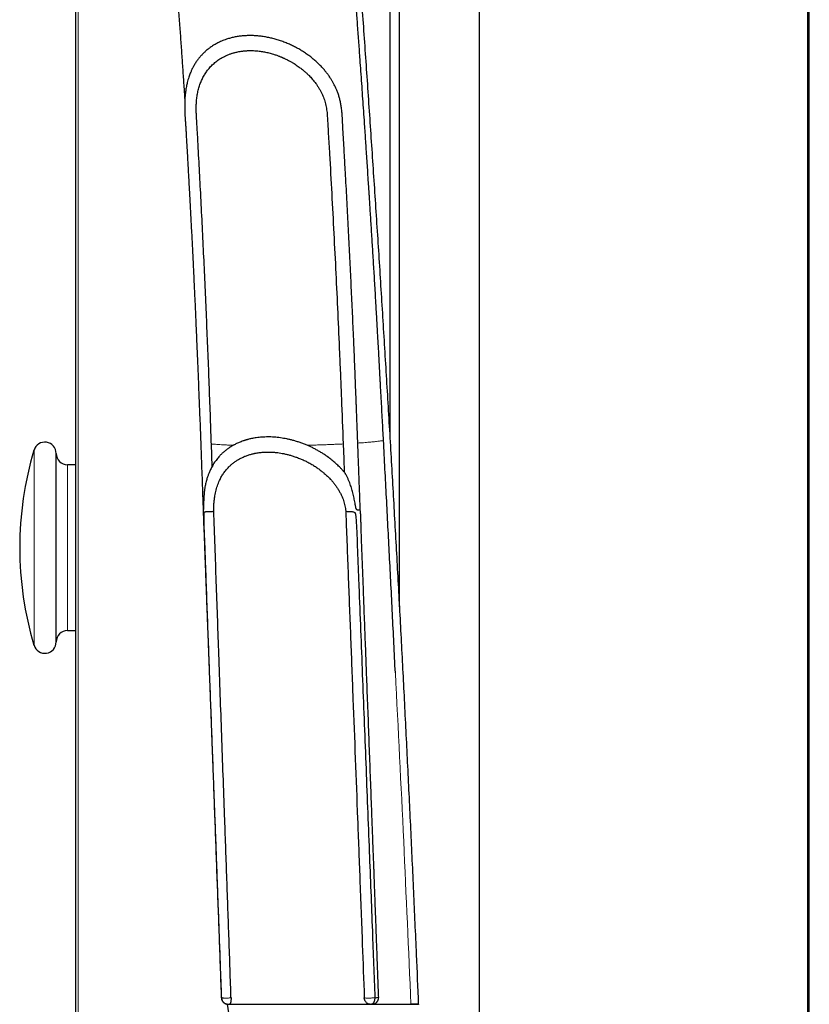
# Model space of a CAD drawing. Header units: millimetres. Extents: x 8 to 1339, y 12 to 1557.
# Tile 15 of 46: x 122 to 227, y 525 to 656. Entities that reach past the tile are written whole.
import ezdxf

# ---------------------------------------------------------------- set-up
doc = ezdxf.new("R2010")
doc.units = ezdxf.units.MM

msp = doc.modelspace()

# ---------------------------------------------------------------- linework, layer by layer
at = {"color": 7, "linetype": 'Continuous', "lineweight": 30}
for p, q in [((226.96, 444.89), (226.96, 1431.91)), ((227.16, 444.82), (227.16, 1431.98)), ((183.43, 522.33), (183.43, 1416.28)), ((172.82, 577.93), (172.82, 677.13)), ((171.55, 600.58), (171.55, 675.87)), ((129.83, 670.31), (129.83, 369.7)), ((127.26, 592), (127.26, 598.25)), ((129.83, 596.75), (128.76, 596.75)), ((127.26, 573.25), (127.26, 592)), ((128.76, 574.75), (129.83, 574.75)), ((149.2, 526.06), (149.2, 526.07)), ((149.85, 525.24), (149.85, 525.21)), ((149.92, 525.21), (150.12, 524.08)), ((169.53, 526.07), (169.53, 526.06)), ((170.03, 526.15), (170.03, 526.15))]:
    msp.add_line(p, q, dxfattribs=at)
at = {"color": 252, "linetype": 'Continuous', "lineweight": 0}
for p, q in [((130.19, 369.56), (130.19, 670.04)), ((124.32, 592.22), (124.32, 598.68)), ((128.76, 591.25), (128.76, 596.75)), ((124.32, 572.82), (124.32, 592.22)), ((128.76, 574.75), (128.76, 591.25))]:
    msp.add_line(p, q, dxfattribs=at)
at = {"color": 7, "linetype": 'Continuous', "lineweight": 30, "flags": 128}
for points in [[(147.95, 596.53), (147.85, 599.48), (147.85, 599.51)], [(165.33, 599.51), (165.4, 597.52), (165.47, 595.77)], [(149.92, 525.21), (149.92, 525.21), (149.93, 525.21), (149.95, 525.21), (149.99, 525.21), (150.03, 525.21), (150.09, 525.21), (150.17, 525.21), (150.25, 525.21), (150.35, 525.21), (150.46, 525.22), (150.58, 525.22), (150.71, 525.22), (150.85, 525.22), (151.01, 525.22), (151.17, 525.22), (151.35, 525.22), (151.54, 525.22), (151.74, 525.22), (151.95, 525.22), (152.17, 525.22), (152.4, 525.22), (152.65, 525.22), (152.9, 525.22), (153.16, 525.22), (153.43, 525.22), (153.71, 525.22), (153.99, 525.22), (154.29, 525.22), (154.59, 525.22), (154.91, 525.22), (155.23, 525.22), (155.55, 525.22), (155.89, 525.22), (156.23, 525.22), (156.57, 525.22), (156.93, 525.22), (157.28, 525.22), (157.65, 525.22), (158.01, 525.22), (158.39, 525.22), (158.76, 525.22), (159.14, 525.22), (159.53, 525.22), (159.92, 525.22), (160.31, 525.22), (160.7, 525.22), (161.09, 525.22), (161.49, 525.22), (161.88, 525.22), (162.28, 525.22), (162.68, 525.22), (163.07, 525.22), (163.47, 525.22), (163.87, 525.22), (164.26, 525.22), (164.66, 525.22), (165.05, 525.22), (165.44, 525.22), (165.82, 525.22), (166.21, 525.22), (166.58, 525.22), (166.96, 525.22), (167.33, 525.22), (167.7, 525.22), (168.06, 525.22), (168.42, 525.22), (168.77, 525.21), (169.09, 525.21)], [(169.11, 525.21), (169.11, 525.21), (169.45, 525.21), (169.78, 525.21), (170.11, 525.21), (170.42, 525.21), (170.73, 525.21), (171.03, 525.21), (171.33, 525.21), (171.61, 525.21), (171.89, 525.21), (172.16, 525.21), (172.41, 525.21), (172.66, 525.21), (172.9, 525.21), (173.13, 525.21), (173.35, 525.21), (173.55, 525.21), (173.75, 525.21), (173.94, 525.21), (174.11, 525.21), (174.27, 525.21)]]:
    msp.add_lwpolyline(points, dxfattribs=at)
at = {"color": 252, "linetype": 'Continuous', "lineweight": 0, "flags": 128}
msp.add_lwpolyline([(149.18, 526.08), (149.17, 526.08), (149.2, 526.06), (149.2, 526.06), (149.2, 526.06)], dxfattribs=at)
at = {"color": 7, "linetype": 'Continuous', "lineweight": 30}
for centre, radius, start, end in [((125.76, 598.25), 1.5, 0, 163.3003), ((167.42, 585.75), 45, 163.3003, 196.6997), ((128.76, 598.25), 1.5, 180, 270), ((128.76, 573.25), 1.5, 90, 180), ((125.76, 573.25), 1.5, 196.6997, 0), ((174.39, 418.32), 106.89, 89.5016, 90.0603)]:
    msp.add_arc(centre, radius, start, end, dxfattribs=at)
for points, knots in [([(175.34, 525.2), (175.25, 527.41), (175.04, 532.39), (174.69, 540.14), (174.31, 548.46), (173.91, 556.78), (173.5, 565.04), (173.08, 573.25), (172.64, 581.41), (172.19, 589.56), (171.72, 597.76), (171.24, 606), (170.73, 614.28), (170.22, 622.56), (169.68, 630.83), (169.14, 639.04), (168.58, 647.2), (168.02, 655.3), (167.46, 663.1), (167.08, 668.19), (166.91, 670.58)], [0, 0, 0, 0, 0.045235, 0.102227, 0.159225, 0.216226, 0.273232, 0.329223, 0.385217, 0.441213, 0.49721, 0.554227, 0.611243, 0.66826, 0.725275, 0.782289, 0.838283, 0.894274, 0.950262, 1, 1, 1, 1]), ([(170.68, 599.97), (170.65, 600.41), (170.61, 601.31), (170.53, 602.69), (170.46, 604.1), (170.38, 605.55), (170.32, 606.58), (170.29, 607.18), (170.28, 607.35), (170.27, 607.52), (170.26, 607.68), (170.25, 607.85), (170.24, 608.02), (170.22, 608.4), (170.19, 609.02), (170.14, 609.87), (170.1, 610.74), (170.05, 611.61), (170, 612.52), (169.94, 613.46), (169.89, 614.36), (169.85, 615.22), (169.8, 616.03), (169.75, 616.87), (169.7, 617.71), (169.64, 618.71), (169.58, 619.86), (169.5, 621.14), (169.43, 622.39), (169.35, 623.6), (169.28, 624.78), (169.21, 625.91), (169.14, 627.05), (169.07, 628.18), (169, 629.3), (168.93, 630.38), (168.87, 631.41), (168.82, 632.16), (168.79, 632.64), (168.77, 632.85), (168.76, 633.07), (168.75, 633.29), (168.73, 633.5), (168.72, 633.72), (168.7, 633.94), (168.66, 634.54), (168.58, 635.89), (168.44, 637.91), (168.29, 640.22), (168.15, 642.24), (168.03, 644.06), (167.91, 645.68), (167.8, 647.3), (167.69, 648.91), (167.56, 650.71), (167.41, 652.72), (167.28, 654.57), (167.19, 655.73), (167.16, 656.18), (167.15, 656.3), (167.14, 656.43), (167.13, 656.56), (167.12, 656.7), (167.11, 656.86), (167.08, 657.21), (167.04, 657.72), (166.99, 658.39), (166.94, 659.06), (166.89, 659.73), (166.84, 660.39), (166.79, 661.02), (166.75, 661.61), (166.71, 662.17), (166.67, 662.68), (166.63, 663.15), (166.6, 663.58), (166.57, 663.98), (166.54, 664.34), (166.52, 664.58), (166.51, 664.69)], [0, 0, 0, 0, 0.0205419, 0.0416859, 0.0634311, 0.0857764, 0.1083862, 0.1109603, 0.1135417, 0.1161305, 0.1187266, 0.1213299, 0.1239406, 0.1261954, 0.1391022, 0.1526554, 0.1655368, 0.1789512, 0.192898, 0.2073766, 0.2223862, 0.2345516, 0.2470441, 0.2601547, 0.2732004, 0.2860298, 0.3063968, 0.3261953, 0.3454265, 0.3640912, 0.3821904, 0.399725, 0.4166959, 0.4347138, 0.4520518, 0.4687109, 0.4846931, 0.5000012, 0.5033412, 0.506684, 0.5100294, 0.5133777, 0.5167286, 0.5200824, 0.523439, 0.5267984, 0.5479805, 0.5860903, 0.620421, 0.6550385, 0.679941, 0.7049898, 0.7301849, 0.7552793, 0.7796369, 0.8139983, 0.8486639, 0.865859, 0.8677937, 0.8697293, 0.8716658, 0.8736033, 0.8757541, 0.8784391, 0.8810998, 0.8919246, 0.9023277, 0.9123091, 0.9231397, 0.9334256, 0.9431668, 0.9523633, 0.9610149, 0.9691217, 0.9762661, 0.9829262, 0.9891019, 0.9947931, 1, 1, 1, 1]), ([(142.93, 664.25), (142.99, 663.53), (143.11, 662.01), (143.28, 659.7), (143.46, 657.33), (143.63, 655.05), (143.79, 652.85), (143.94, 650.73), (144.08, 648.64), (144.21, 646.76), (144.29, 645.57), (144.32, 645.07)], [0, 0, 0, 0, 0.113195, 0.238819, 0.362279, 0.483571, 0.595949, 0.706402, 0.814929, 0.92153, 1, 1, 1, 1]), ([(150.24, 653.29), (150.16, 653.26), (149.97, 653.21), (149.67, 653.11), (149.37, 652.99), (149.07, 652.87), (148.82, 652.74), (148.5, 652.58), (148.12, 652.37), (147.7, 652.08), (147.31, 651.79), (146.96, 651.48), (146.64, 651.16), (146.34, 650.83), (146.11, 650.54), (145.93, 650.3), (145.8, 650.11), (145.67, 649.91), (145.55, 649.7), (145.43, 649.49), (145.32, 649.28), (145.23, 649.08), (145.14, 648.89), (145.05, 648.67), (144.95, 648.41), (144.84, 648.12), (144.74, 647.79), (144.66, 647.48), (144.59, 647.18), (144.53, 646.89), (144.48, 646.61), (144.44, 646.34), (144.41, 646.1), (144.38, 645.88), (144.36, 645.68), (144.35, 645.5), (144.33, 645.32), (144.32, 645.13), (144.32, 644.92), (144.31, 644.68), (144.31, 644.42), (144.31, 644.07), (144.32, 643.63), (144.34, 643.12), (144.37, 642.61), (144.41, 642.11), (144.44, 641.62), (144.47, 641.13), (144.5, 640.65), (144.53, 640.01), (144.58, 639.22), (144.63, 638.28), (144.69, 637.34), (144.74, 636.41), (144.79, 635.48), (144.84, 634.55), (144.89, 633.62), (144.97, 632.24), (145.07, 630.4), (145.19, 628.09), (145.31, 625.74), (145.4, 623.87), (145.47, 622.49), (145.51, 621.63), (145.55, 620.74), (145.59, 619.81), (145.64, 618.85), (145.69, 617.84), (145.73, 616.8), (145.78, 615.71), (145.83, 614.56), (145.88, 613.37), (145.94, 612.12), (145.99, 610.82), (146.05, 609.48), (146.11, 608.1), (146.16, 606.68), (146.22, 605.22), (146.28, 603.73), (146.34, 602.17), (146.4, 600.56), (146.46, 598.89), (146.52, 597.17), (146.59, 595.41), (146.66, 593.59), (146.71, 592.03), (146.75, 591.07), (146.76, 590.73)], [0, 0, 0, 0, 0.004397, 0.010034, 0.016128, 0.021238, 0.026438, 0.030998, 0.040066, 0.049094, 0.057815, 0.066197, 0.074258, 0.082109, 0.090179, 0.094248, 0.098395, 0.102624, 0.106936, 0.111331, 0.115583, 0.119332, 0.122578, 0.126722, 0.131561, 0.13709, 0.142961, 0.148876, 0.15362, 0.158403, 0.163191, 0.167616, 0.171572, 0.175059, 0.178114, 0.180972, 0.183797, 0.186668, 0.189914, 0.193532, 0.197519, 0.201866, 0.209552, 0.217415, 0.225068, 0.232552, 0.239908, 0.247169, 0.254344, 0.261425, 0.275929, 0.29001, 0.303713, 0.317974, 0.331831, 0.345685, 0.359657, 0.373746, 0.407688, 0.442287, 0.477541, 0.513446, 0.526238, 0.539109, 0.552245, 0.566063, 0.580581, 0.59552, 0.611132, 0.627418, 0.644377, 0.662334, 0.680986, 0.700333, 0.720371, 0.741101, 0.762129, 0.783814, 0.806161, 0.829176, 0.853354, 0.878242, 0.90384, 0.930141, 0.957135, 0.984812, 1, 1, 1, 1]), ([(162.61, 649.35), (162.6, 649.36), (162.47, 649.51), (162.2, 649.78), (161.8, 650.17), (161.37, 650.55), (160.91, 650.91), (160.44, 651.25), (159.95, 651.58), (159.43, 651.89), (158.89, 652.18), (158.34, 652.45), (157.77, 652.69), (157.18, 652.91), (156.6, 653.1), (156.02, 653.26), (155.45, 653.4), (154.87, 653.5), (154.29, 653.58), (153.71, 653.64), (153.14, 653.66), (152.59, 653.65), (152.05, 653.62), (151.52, 653.56), (151, 653.48), (150.57, 653.38), (150.33, 653.31), (150.24, 653.29)], [0, 0, 0, 0, 0.002041, 0.042283, 0.082553, 0.122796, 0.164051, 0.205335, 0.24659, 0.289634, 0.332711, 0.375755, 0.420081, 0.464445, 0.50877, 0.551217, 0.593697, 0.636143, 0.679864, 0.723622, 0.767342, 0.809085, 0.850862, 0.892606, 0.935569, 0.978567, 1, 1, 1, 1]), ([(150.38, 651.24), (150.42, 651.25), (150.52, 651.28), (150.67, 651.33), (150.88, 651.39), (151.11, 651.45), (151.35, 651.5), (151.57, 651.55), (151.77, 651.58), (151.95, 651.6), (152.1, 651.62), (152.24, 651.63), (152.37, 651.64), (152.5, 651.65), (152.64, 651.66), (152.8, 651.67), (152.98, 651.67), (153.21, 651.67), (153.46, 651.66), (153.74, 651.64), (154.02, 651.62), (154.31, 651.58), (154.61, 651.54), (155, 651.47), (155.48, 651.36), (155.95, 651.23), (156.29, 651.12), (156.5, 651.05), (156.69, 650.98), (156.86, 650.92), (156.99, 650.86), (157.11, 650.82), (157.2, 650.78), (157.27, 650.75), (157.35, 650.71), (157.44, 650.67), (157.57, 650.61), (157.75, 650.53), (157.95, 650.43), (158.21, 650.29), (158.5, 650.13), (158.81, 649.94), (159.09, 649.76), (159.35, 649.58), (159.59, 649.4), (159.82, 649.23), (160.02, 649.07), (160.21, 648.91), (160.36, 648.77), (160.49, 648.66), (160.6, 648.55), (160.7, 648.45), (160.85, 648.31), (161.03, 648.12), (161.24, 647.88), (161.47, 647.61), (161.62, 647.41), (161.7, 647.3), (161.7, 647.3)], [0, 0, 0, 0, 0.01262, 0.028071, 0.045945, 0.069465, 0.09119, 0.110734, 0.128091, 0.143256, 0.156234, 0.167686, 0.178964, 0.189042, 0.200314, 0.213533, 0.228707, 0.247332, 0.268207, 0.291074, 0.3143, 0.337598, 0.360971, 0.384422, 0.430614, 0.477128, 0.495481, 0.512664, 0.527923, 0.541258, 0.552147, 0.561298, 0.568711, 0.574385, 0.579536, 0.586764, 0.598058, 0.612355, 0.629653, 0.649949, 0.677511, 0.704459, 0.729787, 0.753494, 0.775583, 0.796056, 0.816547, 0.834789, 0.850209, 0.862804, 0.873504, 0.884656, 0.896373, 0.91931, 0.943825, 0.969335, 0.999486, 1, 1, 1, 1]), ([(147.85, 599.51), (147.82, 600.17), (147.76, 602.16), (147.64, 605.47), (147.49, 609.44), (147.33, 613.42), (147.16, 617.38), (146.99, 621.35), (146.8, 625.31), (146.61, 629.28), (146.41, 633.14), (146.21, 636.92), (146.06, 639.71), (145.95, 641.61), (145.9, 642.46), (145.86, 643.14), (145.84, 643.65), (145.84, 644.15), (145.85, 644.6), (145.88, 644.98), (145.91, 645.31), (145.95, 645.62), (146.01, 645.94), (146.07, 646.25), (146.15, 646.56), (146.23, 646.86), (146.33, 647.15), (146.43, 647.43), (146.55, 647.7), (146.67, 647.96), (146.8, 648.22), (146.95, 648.47), (147.1, 648.71), (147.26, 648.95), (147.44, 649.18), (147.64, 649.42), (147.86, 649.65), (148.08, 649.87), (148.33, 650.08), (148.58, 650.28), (148.85, 650.47), (149.13, 650.65), (149.42, 650.81), (149.71, 650.96), (150.02, 651.1), (150.34, 651.22), (150.65, 651.33), (150.87, 651.39), (150.97, 651.41)], [0, 0, 0, 0, 0.035466, 0.106398, 0.177331, 0.248263, 0.319198, 0.39013, 0.461064, 0.531996, 0.60293, 0.668969, 0.735009, 0.753284, 0.77156, 0.780701, 0.789848, 0.799042, 0.808272, 0.814393, 0.820528, 0.826703, 0.832891, 0.839222, 0.845566, 0.851946, 0.858338, 0.864457, 0.870586, 0.876739, 0.882902, 0.889157, 0.895422, 0.901711, 0.908009, 0.914987, 0.921978, 0.929003, 0.936041, 0.943212, 0.950396, 0.957619, 0.964854, 0.971954, 0.979066, 0.986218, 0.993384, 1, 1, 1, 1]), ([(167.6, 590.76), (167.6, 590.86), (167.58, 591.32), (167.55, 592.13), (167.51, 593.19), (167.47, 594.21), (167.43, 595.19), (167.4, 596.2), (167.36, 597.22), (167.32, 598.25), (167.28, 599.23), (167.25, 600.14), (167.22, 600.97), (167.19, 601.72), (167.16, 602.44), (167.14, 603.12), (167.11, 603.76), (167.09, 604.36), (167.07, 604.92), (167.02, 606.1), (166.95, 607.93), (166.85, 610.42), (166.73, 613.24), (166.59, 616.39), (166.43, 619.84), (166.27, 623.28), (166.12, 626.16), (166.01, 628.47), (165.91, 630.21), (165.82, 631.97), (165.73, 633.75), (165.64, 635.26), (165.57, 636.48), (165.52, 637.4), (165.47, 638.33), (165.41, 639.27), (165.36, 640.22), (165.3, 641.15), (165.26, 642.07), (165.22, 642.85), (165.17, 643.51), (165.11, 644.06), (165.02, 644.6), (164.91, 645.12), (164.78, 645.61), (164.62, 646.07), (164.46, 646.47), (164.31, 646.82), (164.15, 647.14), (163.97, 647.47), (163.77, 647.81), (163.54, 648.17), (163.28, 648.54), (162.99, 648.91), (162.76, 649.18), (162.63, 649.33), (162.61, 649.35)], [0, 0, 0, 0, 0.004824, 0.023157, 0.040917, 0.058103, 0.074713, 0.090744, 0.108892, 0.126232, 0.142762, 0.158481, 0.171831, 0.184536, 0.196596, 0.208014, 0.218788, 0.22892, 0.238409, 0.247257, 0.288465, 0.330454, 0.373201, 0.431285, 0.489432, 0.547568, 0.605628, 0.635142, 0.664622, 0.69412, 0.724204, 0.755017, 0.770415, 0.785986, 0.801732, 0.817652, 0.833778, 0.8499, 0.865264, 0.88005, 0.889519, 0.898942, 0.908212, 0.917216, 0.925873, 0.934139, 0.942013, 0.947909, 0.953863, 0.960265, 0.9671, 0.974369, 0.981942, 0.989943, 0.998375, 1, 1, 1, 1]), ([(161.61, 647.42), (161.66, 647.35), (161.8, 647.17), (162, 646.86), (162.22, 646.51), (162.4, 646.16), (162.57, 645.82), (162.71, 645.48), (162.84, 645.13), (162.95, 644.77), (163.04, 644.4), (163.11, 644.02), (163.17, 643.63), (163.21, 643.16), (163.25, 642.59), (163.3, 641.71), (163.38, 640.17), (163.57, 637.09), (163.81, 632.7), (164.09, 627.42), (164.36, 622.13), (164.61, 616.84), (164.81, 612.3), (164.97, 608.53), (165.14, 604.52), (165.25, 601.51), (165.33, 599.51)], [0, 0, 0, 0, 0.005668, 0.014187, 0.022764, 0.031363, 0.039048, 0.04675, 0.054507, 0.062283, 0.070283, 0.078306, 0.086385, 0.094477, 0.108166, 0.121859, 0.149246, 0.204015, 0.313511, 0.423008, 0.532505, 0.642002, 0.751498, 0.813621, 0.875745, 1, 1, 1, 1]), ([(153.54, 600.29), (153.51, 600.28), (153.38, 600.26), (153.18, 600.22), (152.94, 600.17), (152.76, 600.12), (152.63, 600.09), (152.54, 600.06), (152.44, 600.03), (152.34, 600), (152.2, 599.96), (152.02, 599.9), (151.79, 599.81), (151.55, 599.71), (151.31, 599.61), (151.1, 599.51), (150.91, 599.41), (150.75, 599.33), (150.63, 599.26), (150.53, 599.2), (150.44, 599.14), (150.35, 599.09), (150.25, 599.02), (150.14, 598.94), (150.01, 598.85), (149.87, 598.75), (149.7, 598.62), (149.53, 598.48), (149.37, 598.34), (149.24, 598.21), (149.13, 598.1), (149.03, 598), (148.9, 597.86), (148.74, 597.68), (148.55, 597.45), (148.37, 597.2), (148.19, 596.94), (148.02, 596.66), (147.87, 596.39), (147.74, 596.14), (147.64, 595.91), (147.55, 595.7), (147.47, 595.52), (147.4, 595.33), (147.33, 595.13), (147.26, 594.91), (147.19, 594.65), (147.11, 594.36), (147.06, 594.12), (147.03, 593.97), (147.02, 593.92)], [0, 0, 0, 0, 0.010282, 0.036843, 0.060515, 0.080383, 0.091327, 0.100636, 0.10904, 0.119979, 0.133893, 0.150778, 0.178623, 0.205442, 0.23128, 0.256162, 0.27973, 0.296158, 0.310587, 0.323012, 0.333429, 0.343517, 0.355919, 0.370079, 0.386384, 0.40551, 0.427474, 0.452277, 0.475486, 0.495043, 0.510937, 0.52499, 0.539845, 0.570035, 0.602431, 0.635953, 0.669458, 0.703289, 0.738483, 0.765811, 0.792683, 0.816092, 0.83592, 0.85459, 0.876019, 0.90025, 0.926304, 0.956362, 0.986768, 1, 1, 1, 1]), ([(160.54, 599.33), (160.39, 599.39), (160.08, 599.52), (159.61, 599.69), (159.14, 599.85), (158.68, 599.98), (158.25, 600.09), (157.84, 600.18), (157.42, 600.25), (157.01, 600.32), (156.59, 600.37), (156.17, 600.41), (155.75, 600.43), (155.35, 600.44), (154.95, 600.43), (154.56, 600.41), (154.18, 600.38), (153.84, 600.34), (153.63, 600.3), (153.55, 600.29)], [0, 0, 0, 0, 0.066201, 0.132769, 0.199337, 0.26628, 0.323486, 0.380692, 0.438294, 0.495897, 0.554762, 0.613627, 0.672936, 0.732246, 0.789106, 0.845968, 0.903232, 0.960497, 1, 1, 1, 1]), ([(163.41, 597.7), (163.39, 597.71), (163.25, 597.82), (162.98, 598.01), (162.59, 598.27), (162.18, 598.51), (161.77, 598.75), (161.35, 598.96), (160.95, 599.16), (160.68, 599.27), (160.54, 599.33)], [0, 0, 0, 0, 0.018341, 0.160161, 0.302238, 0.445864, 0.590309, 0.735032, 0.867407, 1, 1, 1, 1]), ([(172.25, 569.17), (172.12, 571.78), (171.87, 576.97), (171.47, 584.72), (171.08, 592.37), (170.81, 597.44), (170.68, 599.97)], [0, 0, 0, 0, 0.254186, 0.5056553, 0.7542445, 1, 1, 1, 1]), ([(148.17, 590.59), (148.17, 590.76), (148.17, 591.11), (148.19, 591.63), (148.24, 592.13), (148.31, 592.6), (148.39, 593.02), (148.47, 593.4), (148.58, 593.77), (148.7, 594.13), (148.84, 594.48), (149.02, 594.87), (149.25, 595.29), (149.55, 595.74), (149.88, 596.17), (150.22, 596.53), (150.57, 596.84), (150.91, 597.11), (151.27, 597.35), (151.66, 597.58), (152.07, 597.78), (152.49, 597.95), (152.93, 598.1), (153.29, 598.2), (153.51, 598.24), (153.58, 598.26)], [0, 0, 0, 0, 0.043155, 0.086295, 0.13053, 0.174774, 0.210809, 0.246876, 0.282916, 0.319976, 0.357063, 0.394129, 0.449697, 0.505268, 0.561919, 0.618568, 0.663394, 0.708254, 0.75308, 0.799237, 0.845433, 0.891585, 0.935617, 0.979687, 1, 1, 1, 1]), ([(153.58, 598.26), (153.61, 598.26), (153.71, 598.29), (153.91, 598.32), (154.18, 598.36), (154.45, 598.39), (154.72, 598.42), (155.03, 598.43), (155.38, 598.44), (155.78, 598.43), (156.21, 598.4), (156.63, 598.36), (157.05, 598.3), (157.46, 598.22), (157.89, 598.12), (158.34, 598), (158.8, 597.86), (159.28, 597.69), (159.78, 597.49), (160.28, 597.27), (160.79, 597.01), (161.28, 596.73), (161.75, 596.43), (162.19, 596.12), (162.5, 595.88), (162.66, 595.75), (162.68, 595.73)], [0, 0, 0, 0, 0.009443, 0.040292, 0.071804, 0.102673, 0.132812, 0.162223, 0.204976, 0.247034, 0.291775, 0.339539, 0.379997, 0.422415, 0.46676, 0.513082, 0.561362, 0.611603, 0.663798, 0.717931, 0.773972, 0.830902, 0.885952, 0.938939, 0.989849, 1, 1, 1, 1]), ([(165.55, 595.67), (165.51, 595.72), (165.41, 595.85), (165.21, 596.07), (164.9, 596.41), (164.49, 596.81), (163.97, 597.26), (163.55, 597.6), (163.29, 597.79), (163.22, 597.83)], [0, 0, 0, 0, 0.0499549, 0.1626995, 0.2804411, 0.4896377, 0.7031169, 0.9208482, 1, 1, 1, 1]), ([(162.68, 595.73), (162.73, 595.69), (162.92, 595.53), (163.24, 595.24), (163.6, 594.88), (163.92, 594.53), (164.19, 594.19), (164.45, 593.83), (164.69, 593.46), (164.91, 593.07), (165.1, 592.7), (165.25, 592.35), (165.37, 592.01), (165.47, 591.67), (165.56, 591.32), (165.62, 590.96), (165.65, 590.72), (165.67, 590.6)], [0, 0, 0, 0, 0.031854, 0.121153, 0.21038, 0.282139, 0.353937, 0.425684, 0.499291, 0.572957, 0.646555, 0.704646, 0.762774, 0.820851, 0.880543, 0.940286, 1, 1, 1, 1]), ([(167.6, 590.76), (167.6, 590.76), (167.6, 590.76), (167.57, 590.75), (167.52, 590.74), (167.43, 590.73), (167.33, 590.73), (167.23, 590.74), (167.14, 590.78), (167.09, 590.85), (167.05, 590.92), (167.02, 591.02), (166.99, 591.16), (166.95, 591.38), (166.88, 591.78), (166.78, 592.34), (166.65, 592.9), (166.53, 593.35), (166.43, 593.68), (166.32, 594.02), (166.19, 594.36), (166.08, 594.65), (165.97, 594.9), (165.89, 595.07), (165.81, 595.24), (165.73, 595.38), (165.66, 595.52), (165.6, 595.61), (165.56, 595.66), (165.55, 595.67)], [0, 0, 0, 0, 0.014192, 0.04058, 0.067734, 0.094097, 0.121265, 0.143836, 0.159906, 0.176128, 0.187642, 0.199422, 0.226962, 0.254654, 0.310199, 0.420166, 0.530322, 0.585832, 0.641401, 0.697197, 0.753107, 0.816031, 0.847702, 0.879468, 0.908512, 0.937759, 0.961906, 0.986528, 1, 1, 1, 1]), ([(147.02, 593.92), (146.99, 593.78), (146.94, 593.49), (146.89, 593.05), (146.85, 592.59), (146.83, 592.12), (146.82, 591.69), (146.81, 591.37), (146.81, 591.16), (146.8, 591.03), (146.8, 590.93), (146.79, 590.86), (146.78, 590.79), (146.77, 590.75), (146.76, 590.74), (146.76, 590.73), (146.76, 590.73)], [0, 0, 0, 0, 0.129414, 0.262258, 0.395318, 0.537357, 0.679527, 0.773789, 0.820948, 0.868209, 0.889941, 0.911986, 0.938547, 0.965147, 0.988627, 1, 1, 1, 1]), ([(146.76, 590.73), (146.76, 590.66), (146.77, 590.46), (146.78, 590.1), (146.79, 589.67), (146.81, 589.17), (146.83, 588.62), (146.86, 588.01), (146.88, 587.36), (146.91, 586.68), (146.94, 585.96), (146.96, 585.21), (146.99, 584.42), (147.02, 583.6), (147.06, 582.74), (147.09, 581.86), (147.12, 580.97), (147.17, 579.69), (147.23, 578.04), (147.31, 575.96), (147.39, 573.87), (147.47, 571.78), (147.55, 569.72), (147.62, 567.71), (147.7, 565.74), (147.76, 564.16), (147.8, 562.97), (147.83, 562.15), (147.86, 561.31), (147.89, 560.46), (147.93, 559.57), (147.96, 558.66), (148, 557.74), (148.03, 556.79), (148.07, 555.81), (148.11, 554.8), (148.15, 553.73), (148.19, 552.6), (148.23, 551.42), (148.28, 550.19), (148.33, 548.93), (148.38, 547.62), (148.43, 546.31), (148.48, 544.98), (148.53, 543.65), (148.58, 542.28), (148.63, 540.88), (148.68, 539.38), (148.74, 537.79), (148.81, 536.1), (148.87, 534.38), (148.93, 532.6), (149, 530.79), (149.07, 528.93), (149.13, 527.36), (149.16, 526.4), (149.17, 526.08)], [0, 0, 0, 0, 0.003243, 0.009681, 0.016457, 0.023573, 0.032509, 0.041986, 0.052023, 0.062601, 0.073693, 0.085316, 0.097501, 0.110251, 0.123566, 0.137356, 0.151126, 0.164796, 0.196622, 0.227888, 0.261019, 0.293485, 0.325283, 0.356409, 0.386857, 0.416626, 0.429508, 0.442257, 0.454936, 0.46809, 0.48184, 0.496189, 0.510265, 0.524873, 0.540011, 0.55568, 0.571881, 0.589644, 0.608005, 0.626964, 0.64652, 0.666673, 0.687423, 0.707534, 0.728175, 0.749345, 0.771046, 0.793275, 0.818708, 0.844798, 0.871545, 0.898947, 0.927004, 0.955714, 0.985075, 1, 1, 1, 1]), ([(149.2, 526.07), (149.2, 526.17), (149.1, 528.93), (148.91, 534.33), (148.61, 542.27), (148.32, 550.21), (148.03, 558.15), (147.73, 566.08), (147.43, 574.14), (147.21, 580.24), (147.06, 584.39), (147, 586.12), (146.94, 587.5), (146.9, 588.54), (146.88, 589.32), (146.87, 589.84), (146.87, 590.06), (146.87, 590.21), (146.88, 590.3), (146.89, 590.37), (146.91, 590.44), (146.94, 590.48), (146.99, 590.5), (147.04, 590.52), (147.13, 590.53), (147.25, 590.54), (147.38, 590.54), (147.53, 590.55), (147.7, 590.55), (147.86, 590.56), (148.02, 590.57), (148.12, 590.58), (148.17, 590.59)], [0, 0, 0, 0, 0.004921, 0.125425, 0.245929, 0.366434, 0.486938, 0.607442, 0.727947, 0.853881, 0.885367, 0.916852, 0.932575, 0.9483, 0.964159, 0.968124, 0.972093, 0.974182, 0.97524, 0.976311, 0.977689, 0.979073, 0.980133, 0.98122, 0.983371, 0.985577, 0.987863, 0.990203, 0.992704, 0.995278, 0.99761, 1, 1, 1, 1]), ([(150.46, 526.05), (150.45, 526.16), (150.36, 528.92), (150.17, 534.33), (149.89, 542.28), (149.57, 551.14), (149.22, 560.91), (148.86, 571.04), (148.52, 580.76), (148.29, 587.09), (148.17, 590.41), (148.17, 590.59)], [0, 0, 0, 0, 0.005044, 0.128255, 0.251467, 0.374679, 0.540084, 0.70549, 0.845698, 0.991718, 1, 1, 1, 1]), ([(165.67, 590.6), (165.68, 590.25), (165.8, 587.26), (166.01, 581.62), (166.32, 573.66), (166.73, 563.06), (167.13, 552.46), (167.55, 541.6), (167.85, 533.68), (168.04, 528.41), (168.13, 526.05)], [0, 0, 0, 0, 0.015939, 0.139139, 0.262339, 0.385538, 0.631938, 0.755137, 0.890447, 1, 1, 1, 1]), ([(165.67, 590.6), (165.69, 590.59), (165.74, 590.58), (165.84, 590.57), (165.96, 590.56), (166.1, 590.55), (166.25, 590.54), (166.4, 590.54), (166.54, 590.53), (166.66, 590.52), (166.76, 590.49), (166.85, 590.44), (166.9, 590.38), (166.93, 590.3), (166.96, 590.2), (166.98, 590.05), (167.01, 589.8), (167.04, 589.38), (167.08, 588.76), (167.13, 588.03), (167.16, 587.3), (167.19, 586.31), (167.23, 585.09), (167.31, 583.13), (167.44, 579.7), (167.64, 574.81), (167.87, 568.93), (168.1, 563.06), (168.33, 557.18), (168.56, 551.31), (168.85, 543.89), (169.18, 535.47), (169.42, 529.02), (169.53, 526.07)], [0, 0, 0, 0, 0.002697, 0.005207, 0.00779, 0.010301, 0.012806, 0.015384, 0.01727, 0.019192, 0.02086, 0.022203, 0.02355, 0.024704, 0.025885, 0.028677, 0.031485, 0.037126, 0.048275, 0.059425, 0.070583, 0.081743, 0.104041, 0.12634, 0.170937, 0.260127, 0.349316, 0.438505, 0.527695, 0.616884, 0.706074, 0.865639, 1, 1, 1, 1]), ([(170.04, 526.15), (170.03, 526.26), (170.01, 526.8), (169.98, 527.74), (169.93, 528.97), (169.89, 530.16), (169.85, 531.31), (169.81, 532.4), (169.77, 533.43), (169.73, 534.4), (169.7, 535.34), (169.67, 536.25), (169.64, 537.11), (169.6, 537.94), (169.57, 538.74), (169.55, 539.5), (169.52, 540.23), (169.49, 540.91), (169.47, 541.56), (169.45, 542.17), (169.43, 542.74), (169.39, 543.82), (169.33, 545.43), (169.24, 547.6), (169.16, 549.79), (169.06, 552.6), (168.93, 556.01), (168.78, 560.03), (168.63, 564.05), (168.5, 567.3), (168.41, 569.77), (168.35, 571.47), (168.28, 573.18), (168.22, 574.9), (168.15, 576.65), (168.09, 578.3), (168.03, 579.85), (167.98, 581.29), (167.92, 582.76), (167.87, 584.24), (167.81, 585.72), (167.76, 586.92), (167.73, 587.86), (167.71, 588.53), (167.69, 589.2), (167.67, 589.83), (167.64, 590.35), (167.61, 590.65), (167.6, 590.77)], [0, 0, 0, 0, 0.005252, 0.024877, 0.043888, 0.062284, 0.080065, 0.09723, 0.112849, 0.127919, 0.14244, 0.156412, 0.169834, 0.182705, 0.195027, 0.206798, 0.218018, 0.228688, 0.23863, 0.248042, 0.256921, 0.265269, 0.29827, 0.331725, 0.365632, 0.39999, 0.462111, 0.524312, 0.586513, 0.648686, 0.675047, 0.701396, 0.727733, 0.754233, 0.781269, 0.80885, 0.8309, 0.853281, 0.875993, 0.899031, 0.921959, 0.944478, 0.955056, 0.965487, 0.975756, 0.986143, 0.994476, 1, 1, 1, 1]), ([(149.17, 526.08), (149.17, 526.07), (149.17, 526.02), (149.19, 525.94), (149.21, 525.85), (149.24, 525.76), (149.28, 525.68), (149.33, 525.6), (149.38, 525.53), (149.44, 525.47), (149.5, 525.42), (149.57, 525.37), (149.63, 525.33), (149.7, 525.3), (149.76, 525.27), (149.82, 525.25), (149.88, 525.23), (149.94, 525.22), (149.98, 525.22), (150.02, 525.22), (150.04, 525.22), (150.06, 525.21), (150.06, 525.21), (150.07, 525.21), (150.07, 525.21), (150.08, 525.21), (150.08, 525.21), (150.09, 525.21), (150.1, 525.21)], [0, 0, 0, 0, 0.028487, 0.096572, 0.163059, 0.22803, 0.291521, 0.353537, 0.414046, 0.472986, 0.530256, 0.585715, 0.639171, 0.690369, 0.738968, 0.784525, 0.826452, 0.863992, 0.896188, 0.921907, 0.939712, 0.9481, 0.952173, 0.954909, 0.958865, 0.968374, 0.991331, 1, 1, 1, 1]), ([(149.2, 526.06), (149.21, 526.01), (149.22, 525.91), (149.27, 525.77), (149.33, 525.63), (149.42, 525.51), (149.53, 525.41), (149.65, 525.32), (149.79, 525.26), (149.93, 525.22), (150.03, 525.22), (150.07, 525.21), (150.08, 525.21)], [0, 0, 0, 0, 0.109735, 0.222653, 0.332388, 0.445306, 0.555042, 0.667961, 0.777701, 0.890623, 0.991475, 1, 1, 1, 1]), ([(149.92, 525.21), (149.9, 525.21), (149.87, 525.21), (149.86, 525.21), (149.85, 525.21)], [0, 0, 0, 0, 0.499569, 1, 1, 1, 1]), ([(149.85, 525.21), (149.85, 525.21), (149.85, 525.21), (149.87, 525.21), (149.92, 525.21), (149.99, 525.21), (150.08, 525.21), (150.16, 525.21), (150.2, 525.21)], [0, 0, 0, 0, 0.095625, 0.272986, 0.453905, 0.635154, 0.817408, 1, 1, 1, 1]), ([(150.1, 525.21), (150.1, 525.21), (150.11, 525.21), (150.12, 525.21), (150.15, 525.21), (150.18, 525.21), (150.19, 525.21), (150.2, 525.21)], [0, 0, 0, 0, 0.0257082, 0.3332476, 0.5222809, 0.8267859, 1, 1, 1, 1]), ([(150.46, 526.05), (150.46, 526), (150.46, 525.9), (150.45, 525.76), (150.44, 525.62), (150.42, 525.5), (150.39, 525.4), (150.36, 525.32), (150.32, 525.26), (150.28, 525.22), (150.26, 525.22), (150.25, 525.21)], [0, 0, 0, 0, 0.111485, 0.222971, 0.334454, 0.445938, 0.557463, 0.66899, 0.780548, 0.892114, 1, 1, 1, 1]), ([(150.25, 525.21), (150.31, 525.21), (150.43, 525.22), (150.64, 525.22), (150.88, 525.22), (151.14, 525.22), (151.43, 525.22), (151.75, 525.22), (152.12, 525.22), (152.52, 525.22), (152.97, 525.22), (153.45, 525.22), (153.96, 525.22), (154.51, 525.22), (155.08, 525.22), (155.67, 525.22), (156.27, 525.22), (156.9, 525.22), (157.56, 525.22), (158.24, 525.22), (158.92, 525.22), (159.62, 525.22), (160.31, 525.22), (161.02, 525.22), (161.75, 525.22), (162.48, 525.22), (163.21, 525.22), (163.92, 525.22), (164.63, 525.22), (165.34, 525.22), (166.04, 525.22), (166.74, 525.22), (167.35, 525.22), (167.86, 525.22), (168.36, 525.22), (168.7, 525.21), (168.91, 525.21)], [0, 0, 0, 0, 0.0304203, 0.057061, 0.083718, 0.1103588, 0.1376029, 0.1648642, 0.1921085, 0.2221278, 0.25217, 0.2821894, 0.3130662, 0.3439676, 0.3748445, 0.405119, 0.4354166, 0.4656912, 0.4968352, 0.5280043, 0.5591483, 0.589587, 0.620049, 0.6504876, 0.6818144, 0.7131669, 0.7444935, 0.7748526, 0.8052354, 0.8355943, 0.8668502, 0.8981321, 0.9293878, 0.9494699, 0.9695797, 1, 1, 1, 1]), ([(168.91, 525.21), (168.87, 525.22), (168.78, 525.22), (168.64, 525.26), (168.52, 525.33), (168.41, 525.41), (168.31, 525.52), (168.23, 525.64), (168.18, 525.78), (168.14, 525.92), (168.13, 526.01), (168.13, 526.05)], [0, 0, 0, 0, 0.1146057, 0.2291309, 0.3439493, 0.4587666, 0.5704005, 0.6820342, 0.7935898, 0.9051452, 1, 1, 1, 1]), ([(169.53, 526.06), (169.52, 526.01), (169.52, 525.91), (169.49, 525.77), (169.46, 525.63), (169.41, 525.51), (169.36, 525.41), (169.29, 525.32), (169.22, 525.26), (169.15, 525.22), (169.1, 525.22), (169.08, 525.21), (169.07, 525.21)], [0, 0, 0, 0, 0.109735, 0.222653, 0.332388, 0.445306, 0.555042, 0.66796, 0.777701, 0.890622, 0.991475, 1, 1, 1, 1]), ([(169.11, 525.21), (169.11, 525.21), (169.1, 525.21), (169.08, 525.21), (169.07, 525.21)], [0, 0, 0, 0, 0.52337, 1, 1, 1, 1]), ([(169.09, 525.21), (169.26, 525.21), (169.6, 525.21), (170.09, 525.21), (170.57, 525.21), (171.03, 525.21), (171.48, 525.21), (171.93, 525.21), (172.39, 525.21), (172.84, 525.21), (173.26, 525.21), (173.65, 525.21), (174, 525.21), (174.21, 525.21), (174.31, 525.21)], [0, 0, 0, 0, 0.074115, 0.148272, 0.222387, 0.29805, 0.373758, 0.449422, 0.539735, 0.630125, 0.720439, 0.813598, 0.90684, 1, 1, 1, 1]), ([(169.11, 525.21), (169.11, 525.21), (169.12, 525.21), (169.13, 525.21), (169.14, 525.21), (169.14, 525.21), (169.15, 525.21), (169.16, 525.21), (169.18, 525.22), (169.23, 525.22), (169.29, 525.23), (169.37, 525.24), (169.45, 525.27), (169.53, 525.3), (169.61, 525.35), (169.68, 525.39), (169.75, 525.45), (169.81, 525.52), (169.87, 525.59), (169.92, 525.67), (169.96, 525.75), (169.99, 525.84), (170.02, 525.93), (170.03, 526.03), (170.04, 526.11), (170.04, 526.14), (170.04, 526.15)], [0, 0, 0, 0, 0.0039467, 0.0263684, 0.0380811, 0.044316, 0.0475258, 0.0522508, 0.0682471, 0.0909389, 0.145494, 0.1976488, 0.2572644, 0.3138702, 0.367853, 0.4253521, 0.4846621, 0.54516, 0.6064401, 0.6682492, 0.7304234, 0.7928526, 0.8554596, 0.9248523, 0.9925662, 1, 1, 1, 1]), ([(174.32, 525.21), (174.38, 525.21), (174.52, 525.21), (174.7, 525.21), (174.85, 525.21), (174.99, 525.21), (175.11, 525.21), (175.2, 525.21), (175.27, 525.21), (175.32, 525.21), (175.34, 525.21), (175.34, 525.2), (175.34, 525.2)], [0, 0, 0, 0, 0.103027, 0.206232, 0.309971, 0.413891, 0.51988, 0.626064, 0.732832, 0.839796, 0.942823, 1, 1, 1, 1])]:
    msp.add_open_spline(points, degree=3, knots=knots, dxfattribs=at)
at = {"color": 252, "linetype": 'Continuous', "lineweight": 0}
for points, knots in [([(147.85, 599.51), (147.91, 599.5), (148.03, 599.49), (148.27, 599.47), (148.59, 599.44), (148.98, 599.41), (149.4, 599.39), (149.85, 599.37), (150.31, 599.35), (150.62, 599.34), (150.77, 599.33)], [0, 0, 0, 0, 0.082562, 0.166017, 0.304404, 0.444702, 0.586576, 0.729663, 0.873575, 1, 1, 1, 1]), ([(160.54, 599.33), (160.77, 599.34), (161.23, 599.35), (161.91, 599.37), (162.59, 599.39), (163.26, 599.41), (163.92, 599.44), (164.48, 599.47), (164.95, 599.49), (165.2, 599.5), (165.33, 599.51)], [0, 0, 0, 0, 0.141819, 0.283213, 0.423797, 0.563189, 0.701032, 0.836996, 0.918936, 1, 1, 1, 1]), ([(167.27, 599.62), (167.39, 599.63), (167.65, 599.65), (168.03, 599.67), (168.43, 599.71), (168.8, 599.74), (169.15, 599.77), (169.47, 599.8), (169.77, 599.84), (170.04, 599.87), (170.28, 599.9), (170.49, 599.93), (170.62, 599.96), (170.68, 599.97)], [0, 0, 0, 0, 0.080463, 0.179529, 0.276505, 0.373912, 0.469161, 0.562341, 0.653528, 0.742784, 0.830204, 0.91591, 1, 1, 1, 1]), ([(172.25, 569.17), (172.63, 561.73), (173.37, 547.09), (174, 532.42), (174.32, 525.21)], [0, 0, 0, 0, 0.508726, 1, 1, 1, 1]), ([(149.2, 526.07), (149.22, 526.06), (149.25, 526.06), (149.33, 526.05), (149.45, 526.04), (149.59, 526.03), (149.73, 526.03), (149.89, 526.03), (150.05, 526.04), (150.22, 526.04), (150.36, 526.05), (150.43, 526.05), (150.46, 526.05)], [0, 0, 0, 0, 0.100765, 0.20436, 0.334828, 0.436742, 0.541587, 0.64352, 0.748386, 0.850213, 0.954964, 1, 1, 1, 1]), ([(150.08, 525.21), (150.08, 525.21), (150.07, 525.21), (150.07, 525.21), (150.08, 525.21), (150.09, 525.21), (150.1, 525.21)], [0, 0, 0, 0, 0.126502, 0.426296, 0.725962, 1, 1, 1, 1]), ([(150.25, 525.21), (150.24, 525.21), (150.23, 525.21), (150.2, 525.21), (150.16, 525.21), (150.13, 525.21), (150.11, 525.21), (150.09, 525.21), (150.08, 525.21), (150.08, 525.21), (150.08, 525.21)], [0, 0, 0, 0, 0.103094, 0.253089, 0.402764, 0.552488, 0.702209, 0.797092, 0.948312, 1, 1, 1, 1]), ([(168.13, 526.05), (168.14, 526.05), (168.18, 526.05), (168.26, 526.04), (168.38, 526.04), (168.52, 526.03), (168.68, 526.03), (168.86, 526.03), (169.04, 526.04), (169.21, 526.05), (169.38, 526.06), (169.48, 526.06), (169.53, 526.07)], [0, 0, 0, 0, 0.039277, 0.141745, 0.247194, 0.349335, 0.454428, 0.582496, 0.684641, 0.789739, 0.893328, 1, 1, 1, 1]), ([(169.07, 525.21), (169.07, 525.21), (169.06, 525.21), (169.03, 525.21), (169, 525.21), (168.97, 525.21), (168.95, 525.21), (168.93, 525.21), (168.91, 525.21), (168.91, 525.21), (168.91, 525.21)], [0, 0, 0, 0, 0.057091, 0.207219, 0.357363, 0.450417, 0.600451, 0.751091, 0.902326, 1, 1, 1, 1]), ([(169.09, 525.21), (169.09, 525.21), (169.1, 525.21), (169.12, 525.21), (169.13, 525.21), (169.14, 525.21), (169.13, 525.21), (169.12, 525.21), (169.11, 525.21), (169.11, 525.21)], [0, 0, 0, 0, 0.0577442, 0.2498285, 0.4424942, 0.6351368, 0.7571147, 0.9501832, 1, 1, 1, 1]), ([(169.53, 526.06), (169.53, 526.06), (169.56, 526.07), (169.63, 526.07), (169.75, 526.08), (169.86, 526.1), (169.94, 526.11), (170.01, 526.13), (170.04, 526.14), (170.03, 526.15), (170.03, 526.15)], [0, 0, 0, 0, 0.000066, 0.099386, 0.256024, 0.417197, 0.574326, 0.736034, 0.936794, 1, 1, 1, 1])]:
    msp.add_open_spline(points, degree=3, knots=knots, dxfattribs=at)

doc.saveas('drawing.dxf')
